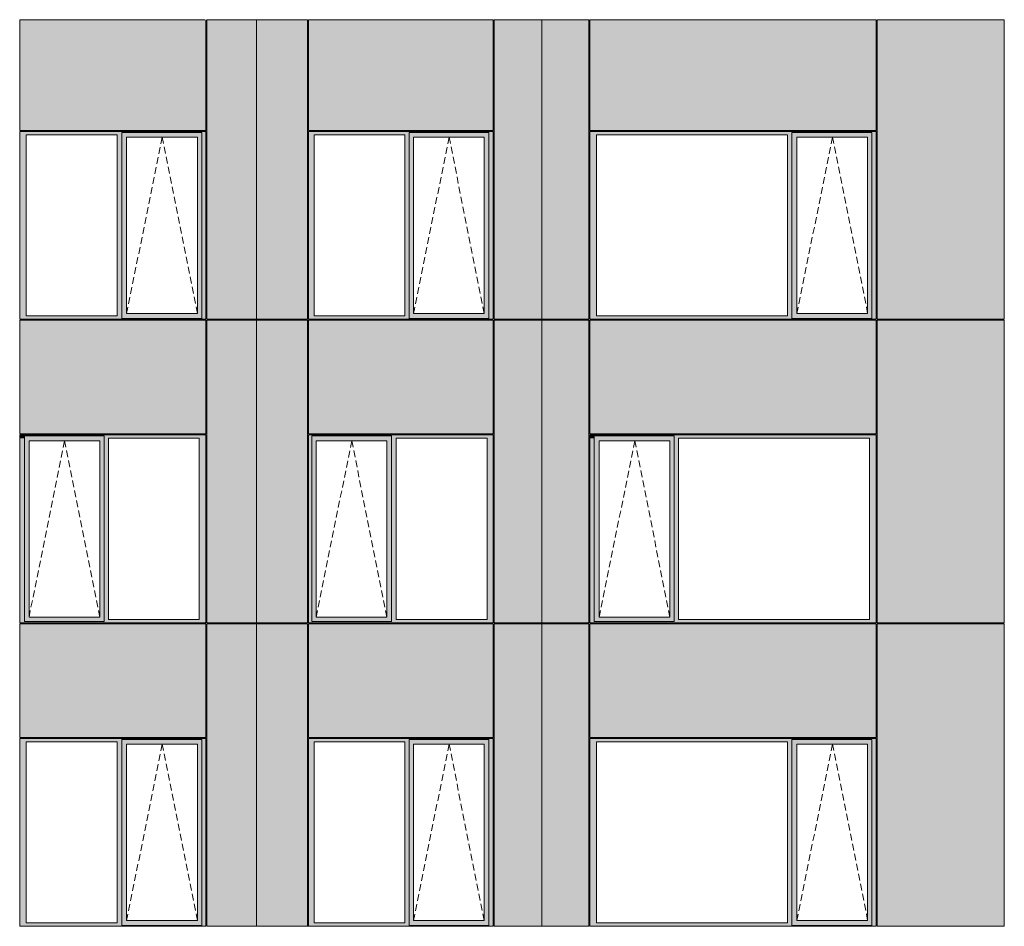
# Model space of a CAD drawing. Header units: millimetres. Extents: x -2957 to 755902, y -5565 to 302042.
# Tile 49 of 65: x 320503 to 330725, y 29848 to 39258. Entities that reach past the tile are written whole.
import ezdxf

# ---------------------------------------------------------------- set-up
doc = ezdxf.new("R2010")
doc.units = ezdxf.units.MM
doc.header["$MEASUREMENT"] = 0
doc.linetypes.add('OO_EOIAAY', pattern=[105.833361, 70.555568, -35.277793])
doc.layers.add('0_Ном._пера__1', color=7, linetype='Continuous', lineweight=0)
doc.layers.add('0_Ном._пера__120', color=7, linetype='Continuous', lineweight=0)
doc.layers.add('АР-Стены_внешние_.АР_Ном._пера__214', color=7, linetype='Continuous', lineweight=0, true_color=0xe2eaf1)

msp = doc.modelspace()

# ---------------------------------------------------------------- hatches: boundary and pattern name
at = {"layer": '0_Ном._пера__1', "linetype": 'Continuous', "lineweight": 0, "true_color": 0x000000}
for points in [[(320502.967, 38098.425), (320502.967, 38063.425), (320571.872, 38063.425), (321516.125, 38063.425), (321564.826, 38063.425), (321564.826, 38088.425), (322392.202, 38088.425), (322392.202, 38063.425), (322436.498, 38063.425), (322436.498, 38098.425)], [(320502.967, 38063.425), (320502.967, 36183.425), (320571.872, 36183.425), (320571.872, 38063.425)], [(321564.826, 38063.425), (321516.125, 38063.425), (321516.125, 36183.425), (321564.826, 36183.425)], [(321564.826, 38088.425), (321564.826, 38038.425), (321614.043, 38038.425), (322347.389, 38038.425), (322392.202, 38038.425), (322392.202, 38088.425)], [(321564.826, 36208.425), (321613.163, 36208.425), (321613.163, 38038.425), (321564.826, 38038.425)], [(322392.202, 38038.425), (322347.389, 38038.425), (322347.389, 36208.425), (322392.202, 36208.425)], [(322392.202, 38063.425), (322392.202, 36183.425), (322436.498, 36183.425), (322436.498, 38063.425)], [(325418.155, 38098.425), (323500.678, 38098.425), (323500.678, 38063.425), (323558.363, 38063.425), (324502.639, 38063.425), (324546.934, 38063.425), (324546.934, 38088.425), (325374.299, 38088.425), (325374.299, 38063.425), (325418.155, 38063.425)], [(323558.363, 38063.425), (323500.678, 38063.425), (323500.678, 36183.425), (323558.363, 36183.425)], [(324546.934, 38063.425), (324502.639, 38063.425), (324502.639, 36183.425), (324546.934, 36183.425)], [(325374.299, 38088.425), (324546.934, 38088.425), (324546.934, 38038.425), (324591.745, 38038.425), (325325.082, 38038.425), (325374.299, 38038.425)], [(324546.934, 38038.425), (324546.934, 36208.425), (324591.745, 36208.425), (324591.745, 38038.425)], [(325325.963, 38038.425), (325325.963, 36208.425), (325374.299, 36208.425), (325374.299, 38038.425)], [(325374.299, 38063.425), (325374.299, 36183.425), (325418.155, 36183.425), (325418.155, 38063.425)], [(329395.355, 38098.425), (326422.419, 38098.425), (326422.419, 38063.425), (326491.335, 38063.425), (328474.835, 38063.425), (328519.138, 38063.425), (328519.138, 38088.425), (329351.052, 38088.425), (329351.052, 38063.425), (329395.355, 38063.425)], [(326422.419, 38063.425), (326422.419, 36183.425), (326491.335, 36183.425), (326491.335, 38063.425)], [(328519.138, 38063.425), (328474.835, 38063.425), (328474.835, 36183.425), (328519.138, 36183.425)], [(328519.174, 38088.425), (328519.174, 38038.425), (328572.747, 38038.425), (329306.209, 38038.425), (329351.052, 38038.425), (329351.052, 38088.425)], [(328519.174, 36208.425), (328571.87, 36208.425), (328571.87, 38038.425), (328519.174, 38038.425)], [(329306.209, 38038.425), (329306.209, 36208.425), (329351.052, 36208.425), (329351.052, 38038.425)], [(329351.052, 36183.425), (329395.355, 36183.425), (329395.355, 38063.425), (329351.052, 38063.425)], [(321614.043, 36208.425), (321564.826, 36208.425), (321564.826, 36158.425), (322392.202, 36158.425), (322392.202, 36208.425), (322347.389, 36208.425)], [(324546.934, 36208.425), (324546.934, 36158.425), (325374.299, 36158.425), (325374.299, 36208.425), (325325.082, 36208.425), (324591.745, 36208.425)], [(328519.174, 36158.425), (329351.052, 36158.425), (329351.052, 36208.425), (329306.209, 36208.425), (328572.747, 36208.425), (328519.174, 36208.425)], [(320571.872, 36183.425), (320502.967, 36183.425), (320502.967, 36148.425), (322436.498, 36148.425), (322436.498, 36183.425), (322392.202, 36183.425), (322392.202, 36158.425), (321564.826, 36158.425), (321564.826, 36183.425), (321516.125, 36183.425)], [(323500.678, 36148.425), (325418.155, 36148.425), (325418.155, 36183.425), (325374.299, 36183.425), (325374.299, 36158.425), (324546.934, 36158.425), (324546.934, 36183.425), (324502.639, 36183.425), (323558.363, 36183.425), (323500.678, 36183.425)], [(326422.419, 36183.425), (326422.419, 36148.425), (329395.355, 36148.425), (329395.355, 36183.425), (329351.052, 36183.425), (329351.052, 36158.425), (328519.138, 36158.425), (328519.138, 36183.425), (328474.835, 36183.425), (326491.335, 36183.425)], [(320512.242, 34948.425), (320502.967, 34948.425), (320502.967, 34913.425), (320551.668, 34913.425), (320551.668, 34948.425)], [(320502.967, 34913.425), (320502.967, 33033.425), (320551.668, 33033.425), (320551.668, 34913.425)], [(321379.044, 34948.425), (320551.668, 34948.425), (320551.668, 34888.425), (320600.885, 34888.425), (321334.231, 34888.425), (321379.044, 34888.425)], [(320551.668, 34888.425), (320551.668, 33058.425), (320600.005, 33058.425), (320600.005, 34888.425)], [(321334.231, 33058.425), (321379.044, 33058.425), (321379.044, 34888.425), (321334.231, 34888.425)], [(322423.894, 34948.425), (321379.044, 34948.425), (321379.044, 34913.425), (321423.34, 34913.425), (322367.593, 34913.425), (322436.498, 34913.425), (322436.498, 34948.425)], [(321379.044, 34913.425), (321379.044, 33033.425), (321423.34, 33033.425), (321423.34, 34913.425)], [(322367.593, 34913.425), (322367.593, 33033.425), (322436.498, 33033.425), (322436.498, 34913.425)], [(323500.678, 34948.425), (323500.678, 34913.425), (323535.738, 34913.425), (323535.738, 34938.425), (324363.103, 34938.425), (324363.103, 34913.425), (324411.804, 34913.425), (325356.08, 34913.425), (325418.155, 34913.425), (325418.155, 34948.425)], [(323500.678, 34913.425), (323500.678, 33033.425), (323535.738, 33033.425), (323535.738, 34913.425)], [(324363.103, 34938.425), (323535.738, 34938.425), (323535.738, 34888.425), (323580.549, 34888.425), (324313.885, 34888.425), (324363.103, 34888.425)], [(323535.738, 34888.425), (323535.738, 33058.425), (323580.549, 33058.425), (323580.549, 34888.425)], [(324363.103, 34888.425), (324314.767, 34888.425), (324314.767, 33058.425), (324363.103, 33058.425)], [(324363.103, 34913.425), (324363.103, 33033.425), (324411.804, 33033.425), (324411.804, 34913.425)], [(325356.08, 34913.425), (325356.08, 33033.425), (325418.155, 33033.425), (325418.155, 34913.425)], [(326422.419, 34948.425), (326422.419, 34913.425), (326466.722, 34913.425), (326466.722, 34938.425), (326471.105, 34938.425), (326471.105, 34948.425)], [(326422.419, 34913.425), (326422.419, 33033.425), (326466.722, 33033.425), (326466.722, 34913.425)], [(327298.636, 34948.425), (326466.779, 34948.425), (326466.779, 34888.425), (326520.331, 34888.425), (327253.793, 34888.425), (327298.636, 34888.425)], [(326466.779, 34888.425), (326466.779, 33058.425), (326519.454, 33058.425), (326519.454, 34888.425)], [(327253.793, 34888.425), (327253.793, 33058.425), (327298.636, 33058.425), (327298.636, 34888.425)], [(329385.268, 34948.425), (327298.636, 34948.425), (327298.636, 34913.425), (327342.94, 34913.425), (329326.44, 34913.425), (329395.355, 34913.425), (329395.355, 34948.425)], [(327298.636, 33033.425), (327342.94, 33033.425), (327342.94, 34913.425), (327298.636, 34913.425)], [(329326.44, 33033.425), (329395.355, 33033.425), (329395.355, 34913.425), (329326.44, 34913.425)], [(320502.967, 32998.425), (320512.81, 32998.425), (320536.101, 32998.425), (321379.044, 32998.425), (321379.044, 33013), (320551.668, 33013), (320551.668, 33033.425), (320502.967, 33033.425)], [(320600.885, 33058.425), (320551.668, 33058.425), (320551.668, 33013), (321379.044, 33013), (321379.044, 33058.425), (321334.231, 33058.425)], [(321379.044, 33008.425), (321379.044, 32998.425), (321567.297, 32998.425), (321567.3, 33013), (321567.3, 32998.425), (322220.213, 32998.425), (322220.217, 33013), (322220.217, 32998.425), (322436.498, 32998.425), (322436.498, 33033.425), (322367.593, 33033.425), (321423.34, 33033.425), (321379.044, 33033.425)], [(323500.667, 33033.425), (323500.667, 32998.425), (325388.91, 32998.425), (325412.877, 32998.425), (325418.155, 32998.425), (325418.155, 33033.425), (325356.08, 33033.425), (324411.804, 33033.425), (324363.103, 33033.425), (324363.103, 33013), (323535.738, 33013), (323535.738, 33033.425)], [(323535.738, 33058.425), (323535.738, 33013), (324363.103, 33013), (324363.103, 33058.425), (324313.885, 33058.425), (323580.549, 33058.425)], [(326422.419, 32998.425), (326432.264, 32998.425), (326460.035, 32998.425), (327116.026, 32998.425), (327116.026, 33013), (326466.722, 33013), (326466.722, 33033.425), (326422.419, 33033.425)], [(326466.779, 33058.425), (326466.779, 32998.425), (327298.636, 32998.425), (327298.636, 33058.425), (327253.793, 33058.425), (326520.331, 33058.425)], [(327298.636, 33013), (327298.636, 32998.425), (327496.567, 32998.425), (327496.573, 33013), (327496.573, 32998.425), (328152.866, 32998.425), (329385.805, 32998.425), (329395.355, 32998.425), (329395.355, 33033.425), (329326.44, 33033.425), (327342.94, 33033.425), (327298.636, 33033.425)], [(320502.967, 31798.425), (320502.967, 31763.425), (320571.872, 31763.425), (321516.125, 31763.425), (321564.826, 31763.425), (321564.826, 31788.425), (322392.202, 31788.425), (322392.202, 31763.425), (322436.498, 31763.425), (322436.498, 31798.425)], [(325418.155, 31798.425), (323500.678, 31798.425), (323500.678, 31763.425), (323558.363, 31763.425), (324502.639, 31763.425), (324546.934, 31763.425), (324546.934, 31788.425), (325374.299, 31788.425), (325374.299, 31763.425), (325418.155, 31763.425)], [(329395.355, 31798.425), (326422.419, 31798.425), (326422.419, 31763.425), (326491.335, 31763.425), (328474.835, 31763.425), (328519.138, 31763.425), (328519.138, 31788.425), (329351.052, 31788.425), (329351.052, 31763.425), (329395.355, 31763.425)], [(320502.967, 31763.425), (320502.967, 29883.425), (320571.872, 29883.425), (320571.872, 31763.425)], [(321564.826, 31763.425), (321516.125, 31763.425), (321516.125, 29883.425), (321564.826, 29883.425)], [(321564.826, 31788.425), (321564.826, 31738.425), (321614.043, 31738.425), (322347.389, 31738.425), (322392.202, 31738.425), (322392.202, 31788.425)], [(321564.826, 29908.425), (321613.163, 29908.425), (321613.163, 31738.425), (321564.826, 31738.425)], [(322392.202, 31738.425), (322347.389, 31738.425), (322347.389, 29908.425), (322392.202, 29908.425)], [(322392.202, 31763.425), (322392.202, 29883.425), (322436.498, 29883.425), (322436.498, 31763.425)], [(323558.363, 31763.425), (323500.678, 31763.425), (323500.678, 29883.425), (323558.363, 29883.425)], [(324546.934, 31763.425), (324502.639, 31763.425), (324502.639, 29883.425), (324546.934, 29883.425)], [(325374.299, 31788.425), (324546.934, 31788.425), (324546.934, 31738.425), (324591.745, 31738.425), (325325.082, 31738.425), (325374.299, 31738.425)], [(324546.934, 31738.425), (324546.934, 29908.425), (324591.745, 29908.425), (324591.745, 31738.425)], [(325325.963, 31738.425), (325325.963, 29908.425), (325374.299, 29908.425), (325374.299, 31738.425)], [(325374.299, 31763.425), (325374.299, 29883.425), (325418.155, 29883.425), (325418.155, 31763.425)], [(326422.419, 31763.425), (326422.419, 29883.425), (326491.335, 29883.425), (326491.335, 31763.425)], [(328519.138, 31763.425), (328474.835, 31763.425), (328474.835, 29883.425), (328519.138, 29883.425)], [(328519.174, 31788.425), (328519.174, 31738.425), (328572.747, 31738.425), (329306.209, 31738.425), (329351.052, 31738.425), (329351.052, 31788.425)], [(328519.174, 29908.425), (328571.87, 29908.425), (328571.87, 31738.425), (328519.174, 31738.425)], [(329306.209, 31738.425), (329306.209, 29908.425), (329351.052, 29908.425), (329351.052, 31738.425)], [(329351.052, 29883.425), (329395.355, 29883.425), (329395.355, 31763.425), (329351.052, 31763.425)], [(320571.872, 29883.425), (320502.967, 29883.425), (320502.967, 29848.425), (322436.498, 29848.425), (322436.498, 29883.425), (322392.202, 29883.425), (322392.202, 29858.425), (321564.826, 29858.425), (321564.826, 29883.425), (321516.125, 29883.425)], [(321614.043, 29908.425), (321564.826, 29908.425), (321564.826, 29858.425), (322392.202, 29858.425), (322392.202, 29908.425), (322347.389, 29908.425)], [(323500.678, 29848.425), (325418.155, 29848.425), (325418.155, 29883.425), (325374.299, 29883.425), (325374.299, 29858.425), (324546.934, 29858.425), (324546.934, 29883.425), (324502.639, 29883.425), (323558.363, 29883.425), (323500.678, 29883.425)], [(324546.934, 29908.425), (324546.934, 29858.425), (325374.299, 29858.425), (325374.299, 29908.425), (325325.082, 29908.425), (324591.745, 29908.425)], [(326422.419, 29883.425), (326422.419, 29848.425), (329395.355, 29848.425), (329395.355, 29883.425), (329351.052, 29883.425), (329351.052, 29858.425), (328519.138, 29858.425), (328519.138, 29883.425), (328474.835, 29883.425), (326491.335, 29883.425)], [(328519.174, 29858.425), (329351.052, 29858.425), (329351.052, 29908.425), (329306.209, 29908.425), (328572.747, 29908.425), (328519.174, 29908.425)]]:
    msp.add_hatch(color=18, dxfattribs=at).paths.add_polyline_path(points)
at = {"layer": 'АР-Стены_внешние_.АР_Ном._пера__214', "linetype": 'Continuous', "lineweight": 0, "true_color": 0xe5e8eb}
for points in [[(320502.967, 39258.425), (320502.967, 38108.425), (322436.498, 38108.425), (322436.498, 39258.425)], [(322962.984, 36148.425), (322962.984, 39258.425), (322446.498, 39258.425), (322446.498, 36148.425)], [(322962.984, 36148.425), (323104.85, 36148.425), (323104.85, 39258.425), (322962.984, 39258.425)], [(323104.85, 36148.425), (323490.667, 36148.425), (323490.667, 39258.425), (323104.85, 39258.425)], [(323500.678, 39258.425), (323500.678, 38108.425), (325418.155, 38108.425), (325418.155, 39258.425)], [(325428.155, 39258.425), (325428.155, 36148.425), (325922.984, 36148.425), (325922.984, 39258.425)], [(326412.419, 39258.425), (325922.984, 39258.425), (325922.984, 36148.425), (326412.419, 36148.425)], [(326422.419, 39258.425), (326422.419, 38108.425), (329395.355, 38108.425), (329395.355, 39258.425)], [(330724.748, 39258.425), (329405.355, 39258.425), (329405.355, 36148.425), (330724.748, 36148.425)], [(320502.967, 36138.425), (320502.967, 34958.425), (322436.498, 34958.425), (322436.498, 36138.425)], [(322962.984, 32998.425), (322962.984, 36138.348), (322446.498, 36138.348), (322446.498, 32998.425)], [(322962.984, 32998.425), (323490.667, 32998.425), (323490.667, 36138.348), (322962.984, 36138.348)], [(323500.678, 36138.348), (323500.678, 34958.425), (325418.155, 34958.425), (325418.155, 36138.348)], [(325922.984, 36138.348), (325428.155, 36138.348), (325428.155, 34948.425), (325428.155, 32998.425), (325922.984, 32998.425)], [(326412.419, 36138.348), (325922.984, 36138.348), (325922.984, 32998.425), (326412.419, 32998.425)], [(326422.419, 34958.425), (329395.355, 34958.425), (329395.355, 36138.348), (326422.419, 36138.348)], [(330724.748, 36138.348), (329405.355, 36138.348), (329405.355, 32998.425), (330724.748, 32998.425)], [(320502.967, 31808.425), (322436.498, 31808.425), (322436.498, 32988.425), (322220.217, 32988.425), (321567.297, 32988.425), (320502.967, 32988.425)], [(322446.498, 32988.425), (322446.498, 29848.425), (322962.982, 29848.425), (322962.982, 32988.425)], [(322962.982, 29848.425), (323490.667, 29848.425), (323490.667, 31798.425), (323490.667, 32988.425), (322962.982, 32988.425)], [(323500.667, 31808.425), (325418.155, 31808.425), (325418.155, 32988.425), (325388.91, 32988.425), (323500.667, 32988.425)], [(325428.155, 29848.425), (325922.959, 29848.425), (325922.959, 32988.425), (325428.155, 32988.425)], [(325922.959, 29848.425), (326412.419, 29848.425), (326412.419, 31798.425), (326412.419, 32988.425), (325922.959, 32988.425)], [(326460.035, 32988.425), (326422.419, 32988.425), (326422.419, 31808.425), (329395.355, 31808.425), (329395.355, 32988.425)], [(330724.748, 32988.425), (329405.355, 32988.425), (329405.355, 29848.425), (330724.748, 29848.425)]]:
    msp.add_hatch(color=254, dxfattribs=at).paths.add_polyline_path(points)

# ---------------------------------------------------------------- linework, layer by layer
at = {"layer": '0_Ном._пера__120', "color": 7, "linetype": 'Continuous', "lineweight": 0}
for p, q in [((320502.967, 39258.425), (320502.967, 38108.425)), ((322423.478, 39258.425), (320502.967, 39258.425)), ((322436.498, 39258.425), (322436.498, 38108.425)), ((322962.984, 39258.425), (322446.498, 39258.425)), ((322446.498, 36148.425), (322446.498, 39258.425)), ((322962.984, 39258.425), (323104.85, 39258.425)), ((322962.984, 36148.425), (322962.984, 39258.425)), ((323490.667, 39258.425), (323104.85, 39258.425)), ((323490.667, 36148.425), (323490.667, 39258.425)), ((325418.155, 39258.425), (323500.294, 39258.425)), ((323500.678, 39258.425), (323500.678, 38108.425)), ((325418.155, 38108.425), (325418.155, 39258.425)), ((325922.984, 39258.425), (325428.155, 39258.425)), ((325428.155, 36148.425), (325428.155, 39258.425)), ((326412.419, 39258.425), (325922.984, 39258.425)), ((325922.984, 39258.425), (325922.984, 36148.425)), ((326412.419, 36148.425), (326412.419, 39258.425)), ((326422.419, 39258.425), (326422.419, 38108.425)), ((326422.419, 39258.425), (329395.355, 39258.425)), ((329395.355, 39258.425), (329395.355, 38108.425)), ((329405.355, 39258.425), (330672.266, 39258.425)), ((329405.355, 36148.425), (329405.355, 39258.425)), ((330672.266, 39258.425), (330724.748, 39258.425)), ((330724.748, 39258.425), (330724.748, 36148.425)), ((320502.967, 38108.425), (322436.498, 38108.425)), ((320502.967, 38063.425), (320502.967, 38098.425)), ((320502.967, 38098.425), (320511.858, 38098.425)), ((320502.967, 36183.425), (320502.967, 38063.425)), ((320511.858, 38098.425), (322423.478, 38098.425)), ((320511.858, 38098.425), (322423.478, 38098.425)), ((320571.872, 38063.425), (320571.872, 36183.425)), ((321516.125, 38063.425), (320571.872, 38063.425)), ((321516.125, 36183.425), (321516.125, 38063.425)), ((321564.826, 38038.425), (321564.826, 38088.425)), ((322392.202, 38088.425), (321564.826, 38088.425)), ((321564.826, 36208.425), (321564.826, 38038.425)), ((321613.163, 36208.425), (321613.163, 38038.425)), ((321613.163, 38038.425), (322346.508, 38038.425)), ((322347.389, 38038.425), (322346.508, 38038.425)), ((322347.389, 36208.425), (322347.389, 38038.425)), ((322392.202, 38063.425), (322392.202, 38088.425)), ((322392.202, 38063.425), (322392.202, 36183.425)), ((322423.478, 38098.425), (322436.498, 38098.425)), ((322436.498, 36148.425), (322436.498, 38098.425)), ((323500.678, 38108.425), (325418.155, 38108.425)), ((323500.678, 38098.425), (325418.155, 38098.425)), ((323500.678, 36148.425), (323500.678, 38098.425)), ((323558.363, 38063.425), (323558.363, 36183.425)), ((324502.639, 38063.425), (323558.363, 38063.425)), ((324502.639, 36183.425), (324502.639, 38063.425)), ((325374.299, 38088.425), (324546.934, 38088.425)), ((324546.934, 38088.425), (324546.934, 38063.425)), ((324546.934, 38063.425), (324546.934, 36183.425)), ((324591.745, 38038.425), (324591.745, 36208.425)), ((324592.626, 38038.425), (324591.745, 38038.425)), ((324592.626, 38038.425), (325325.963, 38038.425)), ((325325.963, 38038.425), (325325.963, 36208.425)), ((325374.299, 38088.425), (325374.299, 38038.425)), ((325374.299, 38038.425), (325374.299, 36208.425)), ((325418.155, 36148.425), (325418.155, 38098.425)), ((326422.419, 38108.425), (329395.355, 38108.425)), ((326422.419, 38063.425), (326422.419, 38098.425)), ((326422.419, 38098.425), (326431.311, 38098.425)), ((326422.419, 36183.425), (326422.419, 38063.425)), ((326431.311, 38098.425), (329384.853, 38098.425)), ((326431.311, 38098.425), (329384.853, 38098.425)), ((326491.335, 38063.425), (326491.335, 36183.425)), ((328474.835, 38063.425), (326491.335, 38063.425)), ((328474.835, 36183.425), (328474.835, 38063.425)), ((329351.052, 38088.425), (328519.138, 38088.425)), ((328519.138, 38088.425), (328519.138, 38063.425)), ((328519.138, 38063.425), (328519.138, 36183.425)), ((328571.87, 36208.425), (328571.87, 38038.425)), ((328571.87, 38038.425), (329305.333, 38038.425)), ((329306.209, 38038.425), (329305.333, 38038.425)), ((329306.209, 36208.425), (329306.209, 38038.425)), ((329351.052, 38063.425), (329351.052, 38088.425)), ((329351.052, 38063.425), (329351.052, 36183.425)), ((329384.853, 38098.425), (329395.355, 38098.425)), ((329395.355, 38098.425), (329395.355, 38063.425)), ((329395.355, 38063.425), (329395.355, 36183.425)), ((321564.826, 36158.425), (321564.826, 36208.425)), ((322346.508, 36208.425), (321613.163, 36208.425)), ((322346.508, 36208.425), (322347.389, 36208.425)), ((324591.745, 36208.425), (324592.626, 36208.425)), ((325325.963, 36208.425), (324592.626, 36208.425)), ((325374.299, 36208.425), (325374.299, 36158.425)), ((329305.333, 36208.425), (328571.87, 36208.425)), ((329305.333, 36208.425), (329306.209, 36208.425)), ((320502.967, 36148.425), (320502.967, 36183.425)), ((322434.509, 36148.425), (320502.967, 36148.425)), ((320511.776, 36148.425), (320502.967, 36148.425)), ((322436.498, 36138.348), (320502.967, 36138.348)), ((320502.967, 34958.425), (320502.967, 36138.348)), ((320571.872, 36183.425), (321516.125, 36183.425)), ((321564.826, 36158.425), (322392.202, 36158.425)), ((322392.202, 36183.425), (322392.202, 36158.425)), ((322436.498, 36138.348), (322436.498, 34958.425)), ((322962.984, 36148.425), (322446.498, 36148.425)), ((322962.984, 36138.348), (322446.498, 36138.348)), ((322446.498, 32998.425), (322446.498, 36138.348)), ((322962.982, 36148.425), (322962.982, 36138.348)), ((323104.85, 36148.425), (322962.984, 36148.425)), ((322962.984, 36138.348), (323104.85, 36138.348)), ((322962.984, 32998.425), (322962.984, 36138.348)), ((323490.667, 36148.425), (323104.85, 36148.425)), ((323490.667, 36138.348), (323104.85, 36138.348)), ((323490.667, 34913.425), (323490.667, 36138.348)), ((325418.155, 36148.425), (323500.678, 36148.425)), ((323500.678, 36138.348), (323500.678, 34958.425)), ((325418.155, 36138.348), (323500.678, 36138.348)), ((323558.363, 36183.425), (324502.639, 36183.425)), ((324546.934, 36183.425), (324546.934, 36158.425)), ((324546.934, 36158.425), (325374.299, 36158.425)), ((325418.155, 36138.348), (325418.155, 34958.425)), ((325418.155, 36138.348), (325418.155, 34958.425)), ((325922.984, 36148.425), (325428.155, 36148.425)), ((325922.984, 36138.348), (325428.155, 36138.348)), ((325428.155, 36138.348), (325428.155, 32998.425)), ((325922.959, 36138.348), (325922.959, 36148.425)), ((326412.419, 36148.425), (325922.984, 36148.425)), ((326412.419, 36138.348), (325922.984, 36138.348)), ((325922.984, 36138.348), (325922.984, 32998.425)), ((326412.419, 36138.348), (326412.419, 32998.425)), ((326422.419, 36148.425), (326422.419, 36183.425)), ((329395.355, 36148.425), (326422.419, 36148.425)), ((326422.419, 36138.348), (326422.419, 34958.425)), ((329395.355, 36138.348), (326422.419, 36138.348)), ((326491.335, 36183.425), (328474.835, 36183.425)), ((328519.138, 36183.425), (328519.138, 36158.425)), ((328519.138, 36158.425), (329351.052, 36158.425)), ((329351.052, 36183.425), (329351.052, 36158.425)), ((329395.355, 36183.425), (329395.355, 36148.425)), ((329395.355, 36138.348), (329395.355, 34958.425)), ((329405.355, 36148.425), (330672.266, 36148.425)), ((329405.355, 36138.348), (330672.266, 36138.348)), ((329405.355, 32998.425), (329405.355, 36138.348)), ((330662.834, 36148.425), (330662.834, 36138.348)), ((330724.748, 36148.425), (330672.266, 36148.425)), ((330672.266, 36138.348), (330724.748, 36138.348)), ((330724.748, 36138.348), (330724.748, 32998.425)), ((322436.498, 34958.425), (320502.967, 34958.425)), ((320512.242, 34948.425), (320502.967, 34948.425)), ((320502.967, 34948.425), (320502.967, 34913.425)), ((320502.967, 34913.425), (320502.967, 33033.425)), ((322423.862, 34948.425), (320512.242, 34948.425)), ((320551.668, 34938.425), (320551.668, 34888.425)), ((320551.668, 34938.425), (321379.044, 34938.425)), ((320551.668, 34938.425), (321379.044, 34938.425)), ((320551.668, 34888.425), (320551.668, 33058.425)), ((321333.35, 34888.425), (320600.005, 34888.425)), ((320600.005, 34888.425), (320600.005, 33058.425)), ((321333.35, 34888.425), (321334.231, 34888.425)), ((321334.231, 34888.425), (321334.231, 33058.425)), ((321379.044, 34938.425), (321379.044, 34913.425)), ((321379.044, 34913.425), (321379.044, 33033.425)), ((321423.34, 33033.425), (321423.34, 34913.425)), ((321423.34, 34913.425), (322367.593, 34913.425)), ((322367.593, 34913.425), (322367.593, 33033.425)), ((322434.509, 34948.425), (322423.862, 34948.425)), ((322436.498, 34948.425), (322434.509, 34948.425)), ((322436.498, 34913.425), (322436.498, 34948.425)), ((322436.498, 33033.425), (322436.498, 34913.425)), ((323490.667, 34913.425), (323490.667, 33033.425)), ((325418.155, 34948.425), (323500.667, 34948.425)), ((323500.667, 34948.425), (323500.667, 32998.425)), ((323500.678, 34958.425), (325418.155, 34958.425)), ((323535.738, 34938.425), (324363.103, 34938.425)), ((323535.738, 34913.425), (323535.738, 34938.425)), ((323535.738, 34913.425), (323535.738, 33013)), ((323580.549, 33058.425), (323580.549, 34888.425)), ((323580.549, 34888.425), (323581.43, 34888.425)), ((324314.767, 34888.425), (323581.43, 34888.425)), ((324314.767, 33058.425), (324314.767, 34888.425)), ((324363.103, 34888.425), (324363.103, 34938.425)), ((324363.103, 33058.425), (324363.103, 34888.425)), ((324411.804, 33033.425), (324411.804, 34913.425)), ((324411.804, 34913.425), (325356.08, 34913.425)), ((325356.08, 34913.425), (325356.08, 33033.425)), ((325418.155, 34948.425), (325418.155, 32998.425)), ((326422.419, 34958.425), (329395.355, 34958.425)), ((326431.695, 34948.425), (326422.419, 34948.425)), ((326422.419, 34948.425), (326422.419, 34913.425)), ((326422.419, 34913.425), (326422.419, 33033.425)), ((329385.237, 34948.425), (326431.695, 34948.425)), ((326466.722, 34938.425), (327298.636, 34938.425)), ((326466.722, 34913.425), (326466.722, 34938.425)), ((326466.722, 34938.425), (327298.636, 34938.425)), ((326466.722, 34913.425), (326466.722, 33033.425)), ((327252.917, 34888.425), (326519.454, 34888.425)), ((326519.454, 34888.425), (326519.454, 33058.425)), ((327252.917, 34888.425), (327253.793, 34888.425)), ((327253.793, 34888.425), (327253.793, 33058.425)), ((327298.636, 34938.425), (327298.636, 34913.425)), ((327298.636, 34913.425), (327298.636, 33033.425)), ((327342.94, 33033.425), (327342.94, 34913.425)), ((327342.94, 34913.425), (329326.44, 34913.425)), ((329326.44, 34913.425), (329326.44, 33033.425)), ((329395.355, 34948.425), (329385.237, 34948.425)), ((329395.355, 34913.425), (329395.355, 34948.425)), ((329395.355, 33033.425), (329395.355, 34913.425)), ((320502.967, 33033.425), (320502.967, 32998.425)), ((320551.668, 33058.425), (320551.668, 33013)), ((320600.005, 33058.425), (321333.35, 33058.425)), ((321334.231, 33058.425), (321333.35, 33058.425)), ((321379.044, 33033.425), (321379.044, 33013)), ((322367.593, 33033.425), (321423.34, 33033.425)), ((322436.498, 32998.425), (322436.498, 33033.425)), ((323490.667, 33033.425), (323490.667, 32998.425)), ((323581.43, 33058.425), (323580.549, 33058.425)), ((323581.43, 33058.425), (324314.767, 33058.425)), ((324363.103, 33013), (324363.103, 33058.425)), ((325356.08, 33033.425), (324411.804, 33033.425)), ((326422.419, 33033.425), (326422.419, 32998.425)), ((326466.722, 33033.425), (326466.722, 33013)), ((326519.454, 33058.425), (327252.917, 33058.425)), ((327253.793, 33058.425), (327252.917, 33058.425)), ((327298.636, 33033.425), (327298.636, 33013)), ((329326.44, 33033.425), (327342.94, 33033.425)), ((329395.355, 32998.425), (329395.355, 33033.425)), ((320502.967, 32998.425), (320512.81, 32998.425)), ((320511.776, 32998.425), (320502.967, 32998.425)), ((320502.967, 31808.425), (320502.967, 32988.425)), ((320502.967, 32988.425), (322436.498, 32988.425)), ((320512.81, 32998.425), (322424.431, 32998.425)), ((320551.668, 33013), (321379.044, 33013)), ((322424.431, 32998.425), (322434.509, 32998.425)), ((322434.509, 32998.425), (322436.498, 32998.425)), ((322436.498, 31808.425), (322436.498, 32988.425)), ((322962.984, 32998.425), (322446.498, 32998.425)), ((322972.209, 32988.425), (322446.498, 32988.425)), ((322446.498, 29848.425), (322446.498, 32988.425)), ((322962.982, 32998.425), (322962.982, 32993.497)), ((322962.982, 29848.425), (322962.982, 32993.497)), ((323104.85, 32998.425), (322962.984, 32998.425)), ((322972.209, 32988.425), (323114.075, 32988.425)), ((323490.667, 32998.425), (323104.85, 32998.425)), ((323490.667, 32988.425), (323114.075, 32988.425)), ((323490.667, 29848.425), (323490.667, 32988.425)), ((323500.667, 32998.425), (325418.155, 32998.425)), ((323500.667, 31808.425), (323500.667, 32988.425)), ((323500.667, 32988.425), (325418.155, 32988.425)), ((324363.103, 33013), (323535.738, 33013)), ((325418.155, 32988.425), (325418.155, 31808.425)), ((325922.984, 32998.425), (325428.155, 32998.425)), ((325932.209, 32988.425), (325428.155, 32988.425)), ((325428.155, 32988.425), (325428.155, 29848.425)), ((325922.959, 32993.497), (325922.959, 32998.425)), ((325922.959, 32993.497), (325922.959, 29848.425)), ((326412.419, 32998.425), (325922.984, 32998.425)), ((326412.419, 32988.425), (325932.209, 32988.425)), ((326412.419, 29848.425), (326412.419, 32988.425)), ((326422.419, 32998.425), (326432.264, 32998.425)), ((326422.419, 32988.425), (326422.419, 31808.425)), ((326422.419, 32988.425), (329395.355, 32988.425)), ((326432.264, 32998.425), (329385.805, 32998.425)), ((326466.722, 33013), (327298.636, 33013)), ((329385.805, 32998.425), (329395.355, 32998.425)), ((329395.355, 32988.425), (329395.355, 31808.425)), ((329405.355, 32998.425), (330724.748, 32998.425)), ((329405.355, 32988.425), (330724.748, 32988.425)), ((329405.355, 32988.425), (329405.355, 29848.425)), ((330662.834, 32998.425), (330662.834, 32988.425)), ((330724.748, 32988.425), (330724.748, 29848.425)), ((320502.967, 31808.425), (322436.498, 31808.425)), ((320502.967, 31763.425), (320502.967, 31798.425)), ((320502.967, 31798.425), (320511.858, 31798.425)), ((320511.858, 31798.425), (322423.478, 31798.425)), ((320511.858, 31798.425), (322423.478, 31798.425)), ((322423.478, 31798.425), (322436.498, 31798.425)), ((322436.498, 29848.425), (322436.498, 31798.425)), ((323500.667, 31808.425), (325418.155, 31808.425)), ((323500.678, 31798.425), (325418.155, 31798.425)), ((323500.678, 29848.425), (323500.678, 31798.425)), ((325418.155, 29848.425), (325418.155, 31798.425)), ((326422.419, 31808.425), (329395.355, 31808.425)), ((326422.419, 31763.425), (326422.419, 31798.425)), ((326422.419, 31798.425), (326431.311, 31798.425)), ((326431.311, 31798.425), (329384.853, 31798.425)), ((326431.311, 31798.425), (329384.853, 31798.425)), ((329384.853, 31798.425), (329395.355, 31798.425)), ((329395.355, 31798.425), (329395.355, 31763.425)), ((320502.967, 29883.425), (320502.967, 31763.425)), ((320571.872, 31763.425), (320571.872, 29883.425)), ((321516.125, 31763.425), (320571.872, 31763.425)), ((321516.125, 29883.425), (321516.125, 31763.425)), ((321564.826, 31738.425), (321564.826, 31788.425)), ((322392.202, 31788.425), (321564.826, 31788.425)), ((321564.826, 29908.425), (321564.826, 31738.425)), ((321613.163, 29908.425), (321613.163, 31738.425)), ((321613.163, 31738.425), (322346.508, 31738.425)), ((322347.389, 31738.425), (322346.508, 31738.425)), ((322347.389, 29908.425), (322347.389, 31738.425)), ((322392.202, 31763.425), (322392.202, 31788.425)), ((322392.202, 31763.425), (322392.202, 29883.425)), ((323558.363, 31763.425), (323558.363, 29883.425)), ((324502.639, 31763.425), (323558.363, 31763.425)), ((324502.639, 29883.425), (324502.639, 31763.425)), ((325374.299, 31788.425), (324546.934, 31788.425)), ((324546.934, 31788.425), (324546.934, 31763.425)), ((324546.934, 31763.425), (324546.934, 29883.425)), ((324591.745, 31738.425), (324591.745, 29908.425)), ((324592.626, 31738.425), (324591.745, 31738.425)), ((324592.626, 31738.425), (325325.963, 31738.425)), ((325325.963, 31738.425), (325325.963, 29908.425)), ((325374.299, 31788.425), (325374.299, 31738.425)), ((325374.299, 31738.425), (325374.299, 29908.425)), ((326422.419, 29883.425), (326422.419, 31763.425)), ((326491.335, 31763.425), (326491.335, 29883.425)), ((328474.835, 31763.425), (326491.335, 31763.425)), ((328474.835, 29883.425), (328474.835, 31763.425)), ((329351.052, 31788.425), (328519.138, 31788.425)), ((328519.138, 31788.425), (328519.138, 31763.425)), ((328519.138, 31763.425), (328519.138, 29883.425)), ((328571.87, 29908.425), (328571.87, 31738.425)), ((328571.87, 31738.425), (329305.333, 31738.425)), ((329306.209, 31738.425), (329305.333, 31738.425)), ((329306.209, 29908.425), (329306.209, 31738.425)), ((329351.052, 31763.425), (329351.052, 31788.425)), ((329351.052, 31763.425), (329351.052, 29883.425)), ((329395.355, 31763.425), (329395.355, 29883.425)), ((320502.967, 29848.425), (320502.967, 29883.425)), ((322434.509, 29848.425), (320502.967, 29848.425)), ((320511.776, 29848.425), (320502.967, 29848.425)), ((320571.872, 29883.425), (321516.125, 29883.425)), ((321564.826, 29858.425), (321564.826, 29908.425)), ((321564.826, 29858.425), (322392.202, 29858.425)), ((322346.508, 29908.425), (321613.163, 29908.425)), ((322346.508, 29908.425), (322347.389, 29908.425)), ((322392.202, 29883.425), (322392.202, 29858.425)), ((322972.209, 29848.425), (322446.498, 29848.425)), ((323114.075, 29848.425), (322972.209, 29848.425)), ((323500.667, 29848.425), (323114.075, 29848.425)), ((323500.667, 29848.425), (323489.459, 29848.425)), ((325418.155, 29848.425), (323500.678, 29848.425)), ((323558.363, 29883.425), (324502.639, 29883.425)), ((324546.934, 29883.425), (324546.934, 29858.425)), ((324546.934, 29858.425), (325374.299, 29858.425)), ((324591.745, 29908.425), (324592.626, 29908.425)), ((325325.963, 29908.425), (324592.626, 29908.425)), ((325374.299, 29908.425), (325374.299, 29858.425)), ((325932.209, 29848.425), (325428.155, 29848.425)), ((326412.419, 29848.425), (325932.209, 29848.425)), ((326422.419, 29848.425), (326422.419, 29883.425)), ((329395.355, 29848.425), (326422.419, 29848.425)), ((326491.335, 29883.425), (328474.835, 29883.425)), ((328519.138, 29883.425), (328519.138, 29858.425)), ((328519.138, 29858.425), (329351.052, 29858.425)), ((329305.333, 29908.425), (328571.87, 29908.425)), ((329305.333, 29908.425), (329306.209, 29908.425)), ((329351.052, 29883.425), (329351.052, 29858.425)), ((329395.355, 29883.425), (329395.355, 29848.425)), ((329405.355, 29848.425), (330724.748, 29848.425))]:
    msp.add_line(p, q, dxfattribs=at)
at = {"layer": '0_Ном._пера__120', "color": 7, "linetype": 'OO_EOIAAY', "lineweight": 0}
for p, q in [((321982.183, 38038.425), (321613.163, 36208.425)), ((322347.389, 36208.425), (321982.183, 38038.425)), ((324960.766, 38038.425), (324591.745, 36208.425)), ((325325.963, 36208.425), (324960.766, 38038.425)), ((328940.891, 38038.425), (328571.87, 36208.425)), ((329306.209, 36208.425), (328940.891, 38038.425)), ((320969.025, 34888.425), (320600.005, 33058.425)), ((321334.231, 33058.425), (320969.025, 34888.425)), ((323950.451, 34888.425), (323580.549, 33058.425)), ((324314.767, 33058.425), (323950.451, 34888.425)), ((326888.475, 34888.425), (326519.454, 33058.425)), ((327253.793, 33058.425), (326888.475, 34888.425)), ((321982.183, 31738.425), (321613.163, 29908.425)), ((322347.389, 29908.425), (321982.183, 31738.425)), ((324960.766, 31738.425), (324591.745, 29908.425)), ((325325.963, 29908.425), (324960.766, 31738.425)), ((328940.891, 31738.425), (328571.87, 29908.425)), ((329306.209, 29908.425), (328940.891, 31738.425))]:
    msp.add_line(p, q, dxfattribs=at)

doc.saveas('drawing.dxf')
